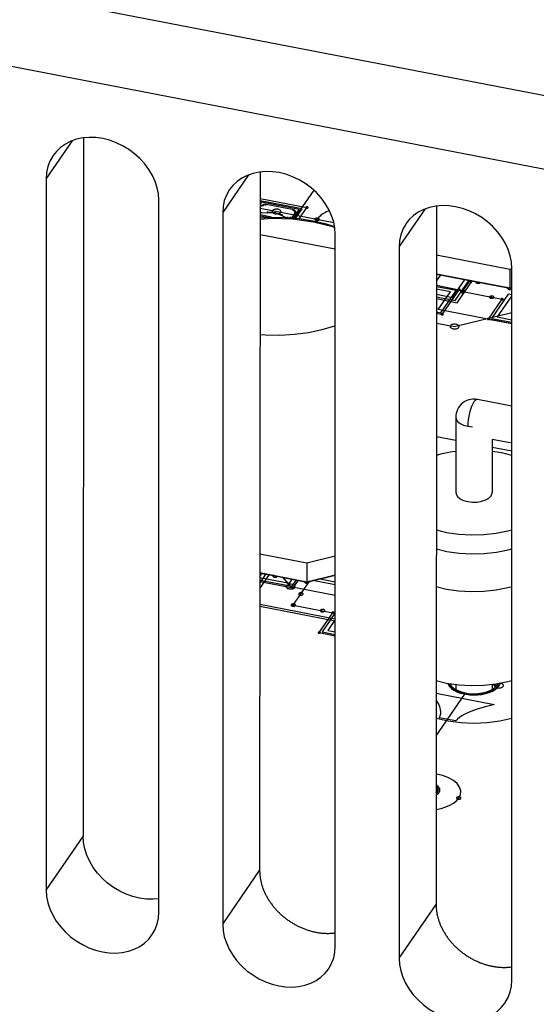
# Model space of a CAD drawing. Extents: x -837 to -216, y -123 to 601.
# Tile 76 of 136: x -318 to -306, y 416 to 438. Entities that reach past the tile are written whole.
import ezdxf

# ---------------------------------------------------------------- set-up
doc = ezdxf.new("R2010")
doc.units = 0
doc.header["$LTSCALE"] = 23.1
doc.layers.add('HEATSINK_AM_0', color=7, linetype='CONTINUOUS')

msp = doc.modelspace()

# ---------------------------------------------------------------- linework, layer by layer
at = {"layer": 'HEATSINK_AM_0', "color": 7}
for p, q in [((-393.219, 452.883), (-295.096, 433.958)), ((-295.492, 432.364), (-393.615, 451.289)), ((-316.326, 434.976), (-316.908, 434.127)), ((-316.065, 435.042), (-316.076, 419.31)), ((-312.35, 434.209), (-312.933, 433.36)), ((-312.09, 434.275), (-312.101, 418.543)), ((-316.908, 434.127), (-316.908, 418.099)), ((-310.883, 433.865), (-311.321, 433.227)), ((-314.371, 417.609), (-314.371, 433.638)), ((-312.09, 433.678), (-311.035, 433.475)), ((-312.056, 433.591), (-312.09, 433.54)), ((-311.146, 433.444), (-312.085, 433.625)), ((-311.21, 433.428), (-312.056, 433.591)), ((-312.053, 433.528), (-311.955, 433.552)), ((-311.955, 433.552), (-311.334, 433.432)), ((-312.933, 433.36), (-312.933, 417.332)), ((-311.82, 433.354), (-312.094, 433.35)), ((-312.091, 433.473), (-312.053, 433.528)), ((-312.091, 433.457), (-310.43, 433.136)), ((-311.74, 433.353), (-311.82, 433.354)), ((-311.497, 433.241), (-311.74, 433.353)), ((-311.289, 433.381), (-311.393, 433.229)), ((-311.347, 433.229), (-311.21, 433.428)), ((-311.334, 433.432), (-311.289, 433.381)), ((-311.296, 433.225), (-311.146, 433.444)), ((-311.211, 433.218), (-311.035, 433.475)), ((-308.375, 433.443), (-308.958, 432.594)), ((-308.115, 433.509), (-308.126, 417.777)), ((-312.091, 433.316), (-311.831, 433.266)), ((-312.091, 433.288), (-311.878, 433.247)), ((-311.861, 433.248), (-312.091, 433.234)), ((-311.839, 433.224), (-312.091, 433.205)), ((-311.534, 433.244), (-311.861, 433.248)), ((-311.357, 433.21), (-311.839, 433.224)), ((-311.213, 433.218), (-311.534, 433.244)), ((-310.889, 433.146), (-311.357, 433.21)), ((-310.897, 433.169), (-311.213, 433.218)), ((-310.595, 433.099), (-310.897, 433.169)), ((-310.453, 433.036), (-310.889, 433.146)), ((-310.411, 433.039), (-310.595, 433.099)), ((-310.406, 433.017), (-310.453, 433.036)), ((-312.091, 432.87), (-310.396, 432.543)), ((-310.396, 416.843), (-310.396, 432.871)), ((-308.958, 432.594), (-308.958, 416.565)), ((-306.464, 432.08), (-308.116, 432.398)), ((-306.418, 432.091), (-306.464, 432.08)), ((-306.464, 432.08), (-306.464, 431.664)), ((-306.421, 416.076), (-306.421, 432.104)), ((-308.116, 431.983), (-306.464, 431.664)), ((-308.116, 431.975), (-307.18, 431.794)), ((-308.116, 431.812), (-308.012, 431.963)), ((-307.753, 431.45), (-307.472, 431.859)), ((-307.693, 431.382), (-307.378, 431.841)), ((-307.648, 431.331), (-307.308, 431.827)), ((-307.529, 431.582), (-307.358, 431.831)), ((-307.358, 431.831), (-307.355, 431.836)), ((-307.18, 431.794), (-306.464, 431.656)), ((-308.116, 431.723), (-307.606, 431.624)), ((-307.674, 431.604), (-308.116, 431.689)), ((-307.802, 431.572), (-308.116, 431.633)), ((-308.076, 431.174), (-307.802, 431.572)), ((-308.016, 431.106), (-307.674, 431.604)), ((-307.989, 431.068), (-307.606, 431.624)), ((-307.529, 431.582), (-306.872, 431.455)), ((-306.464, 431.664), (-306.421, 431.675)), ((-306.464, 431.656), (-306.421, 431.667)), ((-308.117, 431.422), (-307.648, 431.331)), ((-308.116, 431.52), (-307.753, 431.45)), ((-308.116, 431.464), (-307.693, 431.382)), ((-306.944, 430.961), (-306.637, 431.41)), ((-306.504, 431.525), (-306.88, 430.977)), ((-306.872, 431.455), (-306.637, 431.41)), ((-306.444, 431.457), (-306.752, 431.009)), ((-306.421, 431.509), (-306.504, 431.525)), ((-306.421, 431.453), (-306.444, 431.457)), ((-306.421, 430.855), (-308.117, 431.182)), ((-308.117, 431.126), (-308.016, 431.106)), ((-307.709, 430.793), (-306.421, 431.112)), ((-308.117, 431.092), (-307.989, 431.068)), ((-306.944, 430.961), (-306.421, 430.86)), ((-306.88, 430.977), (-306.421, 430.889)), ((-306.752, 431.009), (-306.421, 430.945)), ((-308.117, 430.872), (-307.709, 430.793)), ((-306.421, 429.003), (-307.194, 429.152)), ((-307.682, 428.75), (-307.682, 427.053)), ((-307.414, 428.546), (-307.309, 428.534)), ((-308.119, 428.32), (-307.682, 428.236)), ((-306.421, 428.168), (-306.862, 428.253)), ((-306.862, 428.253), (-306.862, 427.053)), ((-306.862, 428.078), (-306.421, 427.993)), ((-311.037, 425.462), (-312.096, 425.666)), ((-310.396, 425.62), (-311.037, 425.462)), ((-311.037, 425.462), (-311.037, 425.046)), ((-312.097, 424.893), (-311.88, 425.209)), ((-312.096, 425.251), (-311.037, 425.046)), ((-312.096, 425.242), (-311.753, 425.176)), ((-312.096, 425.165), (-312.044, 425.241)), ((-312.096, 425.01), (-311.95, 425.222)), ((-312.096, 425.14), (-311.43, 425.012)), ((-311.753, 425.176), (-311.036, 425.038)), ((-311.594, 425.154), (-311.402, 424.936)), ((-311.037, 425.046), (-310.396, 425.204)), ((-311.036, 425.038), (-310.396, 425.196)), ((-310.773, 425.116), (-310.396, 425.043)), ((-312.096, 425.084), (-311.37, 424.944)), ((-312.096, 425.051), (-311.343, 424.905)), ((-311.43, 425.012), (-311.363, 425.109)), ((-311.402, 424.936), (-310.396, 424.742)), ((-311.37, 424.944), (-311.269, 425.091)), ((-311.343, 424.905), (-311.222, 425.082)), ((-311.171, 424.77), (-310.969, 425.063)), ((-310.901, 425.084), (-310.396, 424.987)), ((-311.342, 424.521), (-311.171, 424.77)), ((-310.396, 424.206), (-312.097, 424.534)), ((-312.097, 424.497), (-310.396, 424.169)), ((-311.342, 424.521), (-310.684, 424.394)), ((-310.757, 423.901), (-310.449, 424.349)), ((-310.396, 424.348), (-310.693, 423.916)), ((-310.684, 424.394), (-310.449, 424.349)), ((-310.396, 424.194), (-310.564, 423.948)), ((-310.757, 423.901), (-310.396, 423.831)), ((-310.693, 423.916), (-310.396, 423.859)), ((-310.564, 423.948), (-310.396, 423.915)), ((-308.123, 422.822), (-307.888, 422.765)), ((-307.682, 422.735), (-307.682, 422.581)), ((-306.862, 422.735), (-306.708, 422.705)), ((-306.862, 422.735), (-306.862, 422.582)), ((-308.123, 422.534), (-306.817, 422.283)), ((-308.123, 421.574), (-307.477, 422.515)), ((-308.101, 422.349), (-308.123, 422.382)), ((-308.066, 422.286), (-308.101, 422.349)), ((-308.04, 422.226), (-308.066, 422.286)), ((-306.957, 422.247), (-307.2, 422.176)), ((-306.817, 422.283), (-306.957, 422.247)), ((-308.056, 421.982), (-308.033, 422.024)), ((-308.024, 422.17), (-308.04, 422.226)), ((-308.033, 422.024), (-308.021, 422.069)), ((-308.017, 422.118), (-308.024, 422.17)), ((-308.021, 422.069), (-308.017, 422.118)), ((-307.545, 422.026), (-307.602, 421.988)), ((-307.477, 422.064), (-307.545, 422.026)), ((-307.396, 422.102), (-307.477, 422.064)), ((-307.304, 422.139), (-307.396, 422.102)), ((-307.2, 422.176), (-307.304, 422.139)), ((-307.68, 421.91), (-308.056, 421.982)), ((-307.647, 421.949), (-307.68, 421.91)), ((-307.602, 421.988), (-307.647, 421.949)), ((-316.908, 418.099), (-316.076, 419.31)), ((-312.933, 417.332), (-312.101, 418.543)), ((-308.958, 416.565), (-308.126, 417.777))]:
    msp.add_line(p, q, dxfattribs=at)
for points in [[(-314.371, 433.638), (-314.38, 433.779), (-314.408, 433.919), (-314.453, 434.06), (-314.516, 434.198), (-314.596, 434.332), (-314.69, 434.459), (-314.797, 434.576), (-314.917, 434.684), (-315.048, 434.781), (-315.187, 434.865), (-315.333, 434.934), (-315.483, 434.988), (-315.636, 435.026), (-315.788, 435.048), (-315.938, 435.052), (-316.084, 435.04), (-316.224, 435.011), (-316.355, 434.966), (-316.475, 434.904), (-316.584, 434.828), (-316.68, 434.738), (-316.752, 434.647)], [(-316.752, 434.647), (-316.76, 434.634), (-316.824, 434.519), (-316.871, 434.395), (-316.898, 434.265), (-316.908, 434.127)], [(-310.396, 432.871), (-310.405, 433.012), (-310.433, 433.152), (-310.479, 433.293), (-310.541, 433.432), (-310.621, 433.565), (-310.715, 433.692), (-310.823, 433.81), (-310.942, 433.918), (-311.073, 434.014), (-311.212, 434.098), (-311.358, 434.167), (-311.508, 434.222), (-311.661, 434.26), (-311.813, 434.281), (-311.963, 434.286), (-312.109, 434.274), (-312.249, 434.244), (-312.38, 434.199), (-312.501, 434.138), (-312.609, 434.062), (-312.705, 433.971), (-312.777, 433.88)], [(-312.777, 433.88), (-312.786, 433.867), (-312.849, 433.753), (-312.896, 433.629), (-312.923, 433.498), (-312.933, 433.36)], [(-311.964, 433.539), (-311.972, 433.541), (-311.98, 433.542), (-311.988, 433.543), (-311.997, 433.542), (-312.005, 433.541), (-312.012, 433.539), (-312.018, 433.536), (-312.023, 433.532), (-312.027, 433.528), (-312.028, 433.523)], [(-311.976, 433.541), (-311.977, 433.54), (-311.977, 433.538), (-311.977, 433.537), (-311.976, 433.536), (-311.975, 433.535), (-311.973, 433.534), (-311.971, 433.533), (-311.969, 433.532), (-311.966, 433.532), (-311.964, 433.532), (-311.961, 433.532), (-311.959, 433.533), (-311.957, 433.533), (-311.955, 433.534), (-311.954, 433.535), (-311.953, 433.536)], [(-311.953, 433.536), (-311.952, 433.538), (-311.952, 433.539), (-311.952, 433.54), (-311.953, 433.541), (-311.954, 433.543), (-311.956, 433.544), (-311.958, 433.544), (-311.96, 433.545), (-311.963, 433.545), (-311.965, 433.545), (-311.967, 433.545), (-311.97, 433.545), (-311.972, 433.544), (-311.974, 433.543), (-311.975, 433.542), (-311.976, 433.541)], [(-312.069, 433.361), (-312.069, 433.362), (-312.068, 433.364), (-312.069, 433.365), (-312.07, 433.366), (-312.071, 433.367), (-312.072, 433.368), (-312.074, 433.369), (-312.077, 433.37), (-312.079, 433.37), (-312.081, 433.37), (-312.084, 433.37), (-312.086, 433.369), (-312.088, 433.369), (-312.09, 433.368), (-312.092, 433.367), (-312.093, 433.366)], [(-312.091, 433.359), (-312.089, 433.358), (-312.087, 433.357), (-312.084, 433.357), (-312.081, 433.357), (-312.079, 433.357), (-312.076, 433.357), (-312.074, 433.358), (-312.072, 433.359), (-312.07, 433.36), (-312.069, 433.361)], [(-312.084, 433.361), (-312.083, 433.362), (-312.083, 433.362), (-312.082, 433.362), (-312.082, 433.363), (-312.081, 433.363), (-312.081, 433.363)], [(-312.04, 433.525), (-312.04, 433.524), (-312.041, 433.523), (-312.04, 433.522), (-312.039, 433.52), (-312.038, 433.519), (-312.037, 433.518), (-312.035, 433.518), (-312.032, 433.517), (-312.03, 433.517), (-312.028, 433.517), (-312.025, 433.517), (-312.023, 433.517), (-312.021, 433.518), (-312.019, 433.519), (-312.017, 433.52), (-312.016, 433.521)], [(-312.016, 433.521), (-312.016, 433.522), (-312.016, 433.524), (-312.016, 433.525), (-312.017, 433.526), (-312.018, 433.527), (-312.02, 433.528), (-312.022, 433.529), (-312.024, 433.529), (-312.026, 433.53), (-312.029, 433.53), (-312.031, 433.53), (-312.033, 433.529), (-312.036, 433.529), (-312.037, 433.528), (-312.039, 433.527), (-312.04, 433.525)], [(-311.934, 433.365), (-311.935, 433.364), (-311.935, 433.363), (-311.934, 433.362), (-311.934, 433.361), (-311.933, 433.36), (-311.931, 433.359), (-311.93, 433.359), (-311.928, 433.358), (-311.926, 433.358), (-311.924, 433.358), (-311.922, 433.358), (-311.92, 433.358), (-311.919, 433.359), (-311.917, 433.359), (-311.916, 433.36), (-311.915, 433.361)], [(-311.915, 433.361), (-311.915, 433.362), (-311.915, 433.363), (-311.915, 433.364), (-311.916, 433.365), (-311.917, 433.366), (-311.918, 433.367), (-311.919, 433.368), (-311.921, 433.368), (-311.923, 433.368), (-311.925, 433.368), (-311.927, 433.368), (-311.929, 433.368), (-311.931, 433.367), (-311.932, 433.367), (-311.933, 433.366), (-311.934, 433.365)], [(-311.64, 433.319), (-311.682, 433.332), (-311.728, 433.344), (-311.775, 433.353), (-311.825, 433.359), (-311.873, 433.362), (-311.925, 433.363)], [(-311.812, 433.403), (-311.817, 433.393), (-311.818, 433.383), (-311.815, 433.373), (-311.809, 433.363), (-311.799, 433.354), (-311.786, 433.346), (-311.77, 433.34), (-311.752, 433.335), (-311.733, 433.333), (-311.714, 433.332), (-311.695, 433.333), (-311.676, 433.337), (-311.659, 433.342), (-311.645, 433.349), (-311.633, 433.357), (-311.624, 433.367)], [(-311.624, 433.367), (-311.619, 433.377), (-311.618, 433.387), (-311.621, 433.397), (-311.628, 433.407), (-311.637, 433.416), (-311.65, 433.424), (-311.666, 433.43), (-311.684, 433.435), (-311.703, 433.437), (-311.722, 433.438), (-311.742, 433.436), (-311.76, 433.433), (-311.777, 433.428), (-311.792, 433.421), (-311.804, 433.413), (-311.812, 433.403)], [(-311.593, 433.301), (-311.6, 433.304), (-311.608, 433.307), (-311.615, 433.31), (-311.624, 433.313), (-311.631, 433.316), (-311.64, 433.319)], [(-311.355, 433.421), (-311.355, 433.42), (-311.356, 433.419), (-311.355, 433.417), (-311.354, 433.416), (-311.353, 433.415), (-311.352, 433.414), (-311.35, 433.413), (-311.347, 433.413), (-311.345, 433.412), (-311.343, 433.412), (-311.34, 433.412), (-311.338, 433.413), (-311.336, 433.414), (-311.334, 433.414), (-311.332, 433.415), (-311.331, 433.417)], [(-311.331, 433.417), (-311.331, 433.418), (-311.331, 433.419), (-311.331, 433.42), (-311.332, 433.422), (-311.333, 433.423), (-311.335, 433.424), (-311.337, 433.425), (-311.339, 433.425), (-311.341, 433.425), (-311.344, 433.425), (-311.346, 433.425), (-311.348, 433.425), (-311.35, 433.424), (-311.352, 433.423), (-311.354, 433.422), (-311.355, 433.421)], [(-311.313, 433.385), (-311.309, 433.389), (-311.306, 433.394), (-311.305, 433.398), (-311.307, 433.402), (-311.309, 433.407), (-311.314, 433.411), (-311.32, 433.414), (-311.327, 433.416), (-311.335, 433.418), (-311.343, 433.419)], [(-311.325, 433.388), (-311.325, 433.386), (-311.326, 433.385), (-311.325, 433.384), (-311.324, 433.383), (-311.323, 433.381), (-311.321, 433.38), (-311.32, 433.38), (-311.317, 433.379), (-311.315, 433.379), (-311.312, 433.379), (-311.31, 433.379), (-311.308, 433.379), (-311.306, 433.38), (-311.304, 433.381), (-311.302, 433.382), (-311.301, 433.383)], [(-311.301, 433.383), (-311.301, 433.384), (-311.301, 433.386), (-311.301, 433.387), (-311.302, 433.388), (-311.303, 433.389), (-311.305, 433.39), (-311.307, 433.391), (-311.309, 433.392), (-311.311, 433.392), (-311.314, 433.392), (-311.316, 433.392), (-311.318, 433.391), (-311.32, 433.391), (-311.322, 433.39), (-311.324, 433.389), (-311.325, 433.388)], [(-311.058, 433.479), (-311.059, 433.477), (-311.06, 433.474), (-311.059, 433.472), (-311.057, 433.469), (-311.055, 433.467), (-311.052, 433.465), (-311.048, 433.463), (-311.043, 433.462), (-311.039, 433.462), (-311.034, 433.462), (-311.029, 433.462), (-311.024, 433.463), (-311.02, 433.464), (-311.016, 433.466), (-311.013, 433.468), (-311.011, 433.47)], [(-311.011, 433.47), (-311.01, 433.473), (-311.01, 433.475), (-311.01, 433.478), (-311.012, 433.48), (-311.015, 433.483), (-311.018, 433.485), (-311.022, 433.486), (-311.026, 433.487), (-311.031, 433.488), (-311.036, 433.488), (-311.041, 433.488), (-311.045, 433.487), (-311.05, 433.485), (-311.053, 433.484), (-311.056, 433.482), (-311.058, 433.479)], [(-310.529, 433.404), (-310.559, 433.392), (-310.591, 433.378), (-310.619, 433.364), (-310.647, 433.349), (-310.674, 433.332), (-310.699, 433.316)], [(-306.421, 432.104), (-306.43, 432.245), (-306.458, 432.386), (-306.504, 432.527), (-306.566, 432.665), (-306.646, 432.799), (-306.74, 432.925), (-306.848, 433.043), (-306.967, 433.151), (-307.098, 433.248), (-307.237, 433.331), (-307.383, 433.401), (-307.533, 433.455), (-307.686, 433.493), (-307.838, 433.515), (-307.988, 433.519), (-308.134, 433.507), (-308.274, 433.478), (-308.405, 433.432), (-308.526, 433.371), (-308.634, 433.295), (-308.73, 433.204), (-308.802, 433.113)], [(-311.584, 433.299), (-311.583, 433.3), (-311.583, 433.301), (-311.584, 433.302), (-311.584, 433.303), (-311.585, 433.304), (-311.587, 433.305), (-311.588, 433.305), (-311.59, 433.306), (-311.592, 433.306), (-311.594, 433.306), (-311.596, 433.306), (-311.598, 433.306), (-311.599, 433.305), (-311.601, 433.304), (-311.602, 433.304), (-311.603, 433.303)], [(-311.603, 433.303), (-311.603, 433.302), (-311.603, 433.301), (-311.603, 433.3), (-311.602, 433.299), (-311.601, 433.298), (-311.6, 433.297), (-311.598, 433.296), (-311.597, 433.296), (-311.595, 433.296), (-311.593, 433.296), (-311.591, 433.296), (-311.589, 433.296), (-311.587, 433.297), (-311.586, 433.297), (-311.585, 433.298), (-311.584, 433.299)], [(-311.457, 433.249), (-311.458, 433.25), (-311.461, 433.251), (-311.463, 433.251), (-311.466, 433.252), (-311.468, 433.251), (-311.471, 433.251), (-311.473, 433.25), (-311.475, 433.25), (-311.477, 433.248), (-311.478, 433.247)], [(-311.399, 433.242), (-311.398, 433.243), (-311.398, 433.245), (-311.399, 433.246), (-311.399, 433.247), (-311.401, 433.248), (-311.402, 433.249), (-311.404, 433.25), (-311.407, 433.251), (-311.409, 433.251), (-311.411, 433.251), (-311.414, 433.251), (-311.416, 433.25), (-311.418, 433.25), (-311.42, 433.249), (-311.421, 433.248), (-311.423, 433.247)], [(-310.855, 433.218), (-310.857, 433.213), (-310.857, 433.207), (-310.856, 433.202), (-310.851, 433.197), (-310.845, 433.192), (-310.837, 433.188), (-310.828, 433.185), (-310.818, 433.183), (-310.808, 433.183), (-310.797, 433.183)], [(-310.761, 433.2), (-310.758, 433.205), (-310.758, 433.21), (-310.759, 433.216), (-310.762, 433.221), (-310.767, 433.225), (-310.774, 433.229), (-310.782, 433.232), (-310.791, 433.234), (-310.8, 433.236), (-310.81, 433.236), (-310.819, 433.235), (-310.829, 433.233), (-310.837, 433.231), (-310.844, 433.227), (-310.85, 433.223), (-310.855, 433.218)], [(-310.808, 433.209), (-310.813, 433.201), (-310.819, 433.192), (-310.824, 433.183), (-310.829, 433.174), (-310.833, 433.165), (-310.837, 433.155)], [(-310.699, 433.316), (-310.72, 433.3), (-310.74, 433.283), (-310.759, 433.266), (-310.777, 433.248), (-310.793, 433.23), (-310.808, 433.209)], [(-310.797, 433.183), (-310.789, 433.185), (-310.781, 433.187), (-310.775, 433.189), (-310.769, 433.193), (-310.764, 433.196), (-310.761, 433.2)], [(-308.802, 433.113), (-308.811, 433.101), (-308.874, 432.986), (-308.921, 432.862), (-308.948, 432.731), (-308.958, 432.594)], [(-307.405, 431.84), (-307.408, 431.835), (-307.408, 431.83), (-307.407, 431.825), (-307.404, 431.82), (-307.399, 431.815), (-307.392, 431.811), (-307.384, 431.808), (-307.375, 431.806), (-307.366, 431.805), (-307.356, 431.804), (-307.347, 431.805), (-307.337, 431.807), (-307.329, 431.809), (-307.322, 431.813), (-307.316, 431.817), (-307.311, 431.822)], [(-307.401, 431.845), (-307.401, 431.844), (-307.402, 431.843), (-307.403, 431.842), (-307.404, 431.842), (-307.405, 431.841), (-307.405, 431.84)], [(-307.311, 431.822), (-307.311, 431.823), (-307.31, 431.823), (-307.31, 431.824), (-307.309, 431.825), (-307.309, 431.826), (-307.309, 431.827)], [(-307.227, 431.803), (-307.23, 431.798), (-307.23, 431.793), (-307.229, 431.788), (-307.226, 431.783), (-307.221, 431.779), (-307.214, 431.775), (-307.206, 431.772), (-307.197, 431.769), (-307.188, 431.768), (-307.178, 431.768), (-307.168, 431.768), (-307.159, 431.77), (-307.151, 431.773), (-307.143, 431.776), (-307.138, 431.78), (-307.133, 431.785)], [(-307.22, 431.81), (-307.221, 431.809), (-307.223, 431.808), (-307.224, 431.807), (-307.225, 431.806), (-307.226, 431.805), (-307.227, 431.803)], [(-307.133, 431.785), (-307.132, 431.786), (-307.132, 431.788), (-307.131, 431.789), (-307.131, 431.79), (-307.131, 431.791), (-307.13, 431.793)], [(-307.63, 431.629), (-307.631, 431.626), (-307.631, 431.624), (-307.631, 431.621), (-307.629, 431.619), (-307.627, 431.616), (-307.623, 431.614), (-307.619, 431.613), (-307.615, 431.612), (-307.61, 431.611), (-307.605, 431.611), (-307.601, 431.611), (-307.596, 431.612), (-307.592, 431.613), (-307.588, 431.615), (-307.585, 431.617), (-307.583, 431.62)], [(-307.583, 431.62), (-307.582, 431.622), (-307.581, 431.625), (-307.582, 431.627), (-307.584, 431.63), (-307.586, 431.632), (-307.59, 431.634), (-307.593, 431.635), (-307.598, 431.637), (-307.603, 431.637), (-307.608, 431.637), (-307.612, 431.637), (-307.617, 431.636), (-307.621, 431.635), (-307.625, 431.633), (-307.628, 431.631), (-307.63, 431.629)], [(-307.576, 431.591), (-307.579, 431.586), (-307.579, 431.581), (-307.578, 431.576), (-307.575, 431.571), (-307.57, 431.566), (-307.563, 431.562), (-307.555, 431.559), (-307.546, 431.557), (-307.537, 431.556), (-307.527, 431.555), (-307.518, 431.556), (-307.508, 431.558), (-307.5, 431.56), (-307.493, 431.564), (-307.487, 431.568), (-307.482, 431.573)], [(-307.482, 431.573), (-307.48, 431.578), (-307.479, 431.583), (-307.481, 431.588), (-307.484, 431.593), (-307.489, 431.597), (-307.496, 431.601), (-307.503, 431.604), (-307.512, 431.607), (-307.522, 431.608), (-307.531, 431.608), (-307.541, 431.608), (-307.55, 431.606), (-307.559, 431.603), (-307.566, 431.6), (-307.572, 431.596), (-307.576, 431.591)], [(-307.553, 431.586), (-307.554, 431.584), (-307.554, 431.581), (-307.554, 431.579), (-307.552, 431.576), (-307.55, 431.574), (-307.546, 431.572), (-307.542, 431.57), (-307.538, 431.569), (-307.533, 431.569), (-307.528, 431.569), (-307.523, 431.569), (-307.519, 431.57), (-307.515, 431.571), (-307.511, 431.573), (-307.508, 431.575), (-307.506, 431.577)], [(-307.506, 431.577), (-307.505, 431.58), (-307.504, 431.582), (-307.505, 431.585), (-307.507, 431.587), (-307.509, 431.59), (-307.512, 431.592), (-307.516, 431.593), (-307.521, 431.594), (-307.526, 431.595), (-307.53, 431.595), (-307.535, 431.595), (-307.54, 431.594), (-307.544, 431.592), (-307.548, 431.591), (-307.551, 431.589), (-307.553, 431.586)], [(-306.511, 431.665), (-306.514, 431.66), (-306.514, 431.655), (-306.513, 431.65), (-306.51, 431.645), (-306.505, 431.64), (-306.498, 431.637), (-306.49, 431.633), (-306.481, 431.631), (-306.472, 431.63), (-306.462, 431.63), (-306.452, 431.63), (-306.443, 431.632), (-306.435, 431.635), (-306.427, 431.638), (-306.422, 431.642), (-306.417, 431.647)], [(-306.504, 431.672), (-306.505, 431.671), (-306.507, 431.67), (-306.508, 431.669), (-306.509, 431.668), (-306.51, 431.666), (-306.511, 431.665)], [(-306.421, 431.669), (-306.422, 431.67), (-306.423, 431.671), (-306.424, 431.671), (-306.425, 431.672), (-306.426, 431.673), (-306.427, 431.674)], [(-306.919, 431.464), (-306.921, 431.459), (-306.922, 431.454), (-306.92, 431.449), (-306.917, 431.444), (-306.912, 431.439), (-306.905, 431.435), (-306.898, 431.432), (-306.889, 431.43), (-306.879, 431.429), (-306.869, 431.428), (-306.86, 431.429), (-306.85, 431.431), (-306.842, 431.434), (-306.835, 431.437), (-306.829, 431.441), (-306.825, 431.446)], [(-306.825, 431.446), (-306.822, 431.451), (-306.822, 431.456), (-306.823, 431.461), (-306.826, 431.466), (-306.831, 431.471), (-306.838, 431.474), (-306.846, 431.478), (-306.854, 431.48), (-306.864, 431.481), (-306.874, 431.481), (-306.883, 431.481), (-306.893, 431.479), (-306.901, 431.476), (-306.908, 431.473), (-306.914, 431.469), (-306.919, 431.464)], [(-306.66, 431.414), (-306.661, 431.412), (-306.662, 431.409), (-306.661, 431.406), (-306.659, 431.404), (-306.657, 431.402), (-306.654, 431.4), (-306.65, 431.398), (-306.645, 431.397), (-306.64, 431.397), (-306.636, 431.396), (-306.631, 431.397), (-306.626, 431.398), (-306.622, 431.399), (-306.618, 431.401), (-306.615, 431.403), (-306.613, 431.405)], [(-306.613, 431.405), (-306.612, 431.408), (-306.612, 431.41), (-306.612, 431.413), (-306.614, 431.415), (-306.616, 431.417), (-306.62, 431.419), (-306.624, 431.421), (-306.628, 431.422), (-306.633, 431.423), (-306.638, 431.423), (-306.643, 431.422), (-306.647, 431.422), (-306.651, 431.42), (-306.655, 431.419), (-306.658, 431.417), (-306.66, 431.414)], [(-308.012, 431.072), (-308.013, 431.07), (-308.014, 431.067), (-308.013, 431.065), (-308.011, 431.062), (-308.009, 431.06), (-308.006, 431.058), (-308.002, 431.056), (-307.997, 431.055), (-307.993, 431.055), (-307.988, 431.054), (-307.983, 431.055), (-307.978, 431.056), (-307.974, 431.057), (-307.97, 431.059), (-307.967, 431.061), (-307.965, 431.063)], [(-307.965, 431.063), (-307.964, 431.066), (-307.964, 431.068), (-307.964, 431.071), (-307.966, 431.073), (-307.969, 431.075), (-307.972, 431.077), (-307.976, 431.079), (-307.98, 431.08), (-307.985, 431.081), (-307.99, 431.081), (-307.995, 431.081), (-307.999, 431.08), (-308.003, 431.078), (-308.007, 431.077), (-308.01, 431.075), (-308.012, 431.072)], [(-306.968, 430.966), (-306.969, 430.963), (-306.969, 430.961), (-306.969, 430.958), (-306.967, 430.956), (-306.965, 430.954), (-306.961, 430.952), (-306.957, 430.95), (-306.953, 430.949), (-306.948, 430.948), (-306.943, 430.948), (-306.939, 430.949), (-306.934, 430.949), (-306.93, 430.951), (-306.926, 430.952), (-306.923, 430.955), (-306.921, 430.957)], [(-306.921, 430.957), (-306.92, 430.959), (-306.919, 430.962), (-306.92, 430.965), (-306.922, 430.967), (-306.924, 430.969), (-306.928, 430.971), (-306.931, 430.973), (-306.936, 430.974), (-306.941, 430.975), (-306.946, 430.975), (-306.95, 430.974), (-306.955, 430.973), (-306.959, 430.972), (-306.963, 430.97), (-306.966, 430.968), (-306.968, 430.966)], [(-312.093, 430.615), (-311.97, 430.605), (-311.643, 430.601), (-311.318, 430.62), (-311, 430.661), (-310.695, 430.724), (-310.409, 430.807), (-310.396, 430.812)], [(-307.803, 430.811), (-307.808, 430.801), (-307.809, 430.791), (-307.806, 430.781), (-307.8, 430.771), (-307.79, 430.762), (-307.777, 430.754), (-307.761, 430.748), (-307.743, 430.743), (-307.725, 430.741), (-307.705, 430.74), (-307.686, 430.742), (-307.667, 430.745), (-307.65, 430.75), (-307.636, 430.757), (-307.624, 430.766), (-307.615, 430.775)], [(-307.615, 430.775), (-307.61, 430.785), (-307.609, 430.795), (-307.612, 430.806), (-307.619, 430.816), (-307.629, 430.824), (-307.642, 430.832), (-307.657, 430.838), (-307.675, 430.843), (-307.694, 430.846), (-307.713, 430.846), (-307.733, 430.845), (-307.751, 430.841), (-307.768, 430.836), (-307.783, 430.829), (-307.795, 430.821), (-307.803, 430.811)], [(-307.194, 429.152), (-307.218, 429.149), (-307.245, 429.13), (-307.272, 429.097), (-307.3, 429.05), (-307.326, 428.992), (-307.35, 428.925), (-307.371, 428.85), (-307.389, 428.773), (-307.402, 428.694), (-307.409, 428.619), (-307.412, 428.545)], [(-307.681, 428.75), (-307.676, 428.712), (-307.643, 428.658), (-307.587, 428.61), (-307.508, 428.572), (-307.414, 428.546)], [(-307.682, 427.98), (-307.763, 427.971), (-308.029, 427.919), (-308.119, 427.892)], [(-306.421, 427.892), (-306.647, 427.948), (-306.862, 427.98)], [(-307.681, 427.053), (-307.676, 427.016), (-307.643, 426.962), (-307.587, 426.914), (-307.508, 426.876), (-307.414, 426.85), (-307.309, 426.838), (-307.201, 426.839), (-307.1, 426.857), (-307.009, 426.887), (-306.939, 426.927), (-306.887, 426.979)], [(-306.887, 426.979), (-306.864, 427.037), (-306.863, 427.053)], [(-308.12, 426.214), (-307.888, 426.157), (-307.616, 426.117), (-307.335, 426.1), (-307.053, 426.107), (-306.776, 426.137), (-306.512, 426.189), (-306.421, 426.216)], [(-308.12, 425.784), (-307.881, 425.727), (-307.606, 425.688), (-307.324, 425.672), (-307.042, 425.679), (-306.766, 425.709), (-306.501, 425.763), (-306.421, 425.787)], [(-311.8, 425.185), (-311.802, 425.18), (-311.802, 425.175), (-311.801, 425.17), (-311.798, 425.165), (-311.793, 425.16), (-311.786, 425.156), (-311.779, 425.153), (-311.77, 425.151), (-311.76, 425.15), (-311.75, 425.149), (-311.741, 425.15), (-311.731, 425.152), (-311.723, 425.155), (-311.716, 425.158), (-311.71, 425.162), (-311.706, 425.167)], [(-311.792, 425.192), (-311.794, 425.191), (-311.795, 425.19), (-311.796, 425.189), (-311.798, 425.187), (-311.799, 425.186), (-311.8, 425.185)], [(-311.706, 425.167), (-311.705, 425.168), (-311.704, 425.169), (-311.704, 425.171), (-311.703, 425.172), (-311.703, 425.173), (-311.703, 425.175)], [(-311.496, 424.954), (-311.501, 424.944), (-311.502, 424.934), (-311.5, 424.923), (-311.493, 424.913), (-311.483, 424.904), (-311.47, 424.897), (-311.454, 424.891), (-311.437, 424.886), (-311.418, 424.883), (-311.398, 424.883), (-311.379, 424.884), (-311.36, 424.888), (-311.343, 424.893), (-311.329, 424.9), (-311.317, 424.908), (-311.308, 424.918)], [(-311.308, 424.918), (-311.304, 424.928), (-311.302, 424.938), (-311.305, 424.948), (-311.312, 424.958), (-311.322, 424.967), (-311.335, 424.975), (-311.35, 424.981), (-311.368, 424.986), (-311.387, 424.988), (-311.407, 424.989), (-311.426, 424.987), (-311.445, 424.984), (-311.461, 424.979), (-311.476, 424.972), (-311.488, 424.963), (-311.496, 424.954)], [(-311.367, 424.91), (-311.368, 424.907), (-311.368, 424.905), (-311.368, 424.902), (-311.366, 424.9), (-311.363, 424.898), (-311.36, 424.896), (-311.356, 424.894), (-311.352, 424.893), (-311.347, 424.892), (-311.342, 424.892), (-311.337, 424.892), (-311.333, 424.893), (-311.329, 424.895), (-311.325, 424.896), (-311.322, 424.898), (-311.32, 424.901)], [(-311.32, 424.901), (-311.319, 424.903), (-311.318, 424.906), (-311.319, 424.908), (-311.321, 424.911), (-311.323, 424.913), (-311.326, 424.915), (-311.33, 424.917), (-311.335, 424.918), (-311.339, 424.918), (-311.344, 424.919), (-311.349, 424.918), (-311.354, 424.917), (-311.358, 424.916), (-311.362, 424.914), (-311.365, 424.912), (-311.367, 424.91)], [(-311.083, 425.047), (-311.086, 425.042), (-311.086, 425.037), (-311.085, 425.032), (-311.082, 425.027), (-311.077, 425.022), (-311.07, 425.018), (-311.063, 425.015), (-311.054, 425.013), (-311.044, 425.012), (-311.034, 425.011), (-311.025, 425.012), (-311.015, 425.014), (-311.007, 425.016), (-311, 425.02), (-310.994, 425.024), (-310.99, 425.029)], [(-311.076, 425.054), (-311.078, 425.053), (-311.079, 425.052), (-311.08, 425.05), (-311.081, 425.049), (-311.083, 425.048), (-311.083, 425.047)], [(-310.99, 425.029), (-310.987, 425.033), (-310.986, 425.038), (-310.987, 425.043), (-310.99, 425.047), (-310.994, 425.052), (-310.999, 425.055)], [(-308.121, 424.937), (-307.891, 424.881), (-307.618, 424.841), (-307.337, 424.824), (-307.053, 424.83), (-306.774, 424.86), (-306.508, 424.913), (-306.421, 424.939)], [(-311.217, 424.779), (-311.22, 424.774), (-311.22, 424.769), (-311.219, 424.764), (-311.216, 424.759), (-311.211, 424.754), (-311.204, 424.75), (-311.197, 424.747), (-311.188, 424.745), (-311.178, 424.744), (-311.168, 424.743), (-311.159, 424.744), (-311.149, 424.746), (-311.141, 424.748), (-311.134, 424.752), (-311.128, 424.756), (-311.124, 424.761)], [(-311.124, 424.761), (-311.121, 424.766), (-311.121, 424.771), (-311.122, 424.776), (-311.125, 424.781), (-311.13, 424.785), (-311.137, 424.789), (-311.144, 424.792), (-311.153, 424.795), (-311.163, 424.796), (-311.173, 424.796), (-311.182, 424.796), (-311.192, 424.794), (-311.2, 424.791), (-311.207, 424.788), (-311.213, 424.784), (-311.217, 424.779)], [(-311.388, 424.53), (-311.391, 424.525), (-311.391, 424.52), (-311.39, 424.515), (-311.387, 424.51), (-311.382, 424.505), (-311.375, 424.501), (-311.368, 424.498), (-311.359, 424.496), (-311.349, 424.495), (-311.339, 424.494), (-311.33, 424.495), (-311.32, 424.497), (-311.312, 424.499), (-311.305, 424.503), (-311.299, 424.507), (-311.295, 424.512)], [(-311.295, 424.512), (-311.292, 424.517), (-311.292, 424.522), (-311.293, 424.527), (-311.296, 424.532), (-311.301, 424.536), (-311.308, 424.54), (-311.315, 424.543), (-311.324, 424.546), (-311.334, 424.547), (-311.344, 424.547), (-311.353, 424.547), (-311.363, 424.545), (-311.371, 424.542), (-311.378, 424.539), (-311.384, 424.535), (-311.388, 424.53)], [(-311.365, 424.525), (-311.366, 424.523), (-311.366, 424.52), (-311.366, 424.518), (-311.364, 424.515), (-311.362, 424.513), (-311.358, 424.511), (-311.355, 424.51), (-311.35, 424.508), (-311.345, 424.508), (-311.34, 424.508), (-311.336, 424.508), (-311.331, 424.509), (-311.327, 424.51), (-311.323, 424.512), (-311.32, 424.514), (-311.318, 424.516)], [(-311.318, 424.516), (-311.317, 424.519), (-311.317, 424.521), (-311.317, 424.524), (-311.319, 424.526), (-311.321, 424.529), (-311.325, 424.531), (-311.328, 424.532), (-311.333, 424.533), (-311.338, 424.534), (-311.343, 424.534), (-311.347, 424.534), (-311.352, 424.533), (-311.356, 424.532), (-311.36, 424.53), (-311.363, 424.528), (-311.365, 424.525)], [(-310.731, 424.403), (-310.733, 424.398), (-310.734, 424.393), (-310.732, 424.388), (-310.729, 424.383), (-310.724, 424.378), (-310.718, 424.374), (-310.71, 424.371), (-310.701, 424.369), (-310.691, 424.368), (-310.682, 424.368), (-310.672, 424.368), (-310.663, 424.37), (-310.654, 424.373), (-310.647, 424.376), (-310.641, 424.38), (-310.637, 424.385)], [(-310.637, 424.385), (-310.634, 424.39), (-310.634, 424.395), (-310.635, 424.4), (-310.638, 424.405), (-310.643, 424.41), (-310.65, 424.413), (-310.658, 424.417), (-310.667, 424.419), (-310.676, 424.42), (-310.686, 424.42), (-310.695, 424.42), (-310.705, 424.418), (-310.713, 424.415), (-310.721, 424.412), (-310.726, 424.408), (-310.731, 424.403)], [(-310.472, 424.353), (-310.474, 424.351), (-310.474, 424.348), (-310.473, 424.346), (-310.471, 424.343), (-310.469, 424.341), (-310.466, 424.339), (-310.462, 424.337), (-310.457, 424.336), (-310.453, 424.336), (-310.448, 424.335), (-310.443, 424.336), (-310.438, 424.337), (-310.434, 424.338), (-310.43, 424.34), (-310.427, 424.342), (-310.425, 424.344)], [(-310.425, 424.344), (-310.424, 424.347), (-310.424, 424.349), (-310.425, 424.352), (-310.426, 424.354), (-310.429, 424.356), (-310.432, 424.358), (-310.436, 424.36), (-310.44, 424.361), (-310.445, 424.362), (-310.45, 424.362), (-310.455, 424.362), (-310.459, 424.361), (-310.464, 424.359), (-310.467, 424.358), (-310.47, 424.356), (-310.472, 424.353)], [(-310.78, 423.905), (-310.781, 423.903), (-310.782, 423.9), (-310.781, 423.897), (-310.779, 423.895), (-310.777, 423.893), (-310.774, 423.891), (-310.77, 423.889), (-310.765, 423.888), (-310.76, 423.887), (-310.756, 423.887), (-310.751, 423.888), (-310.746, 423.889), (-310.742, 423.89), (-310.738, 423.892), (-310.735, 423.894), (-310.733, 423.896)], [(-310.733, 423.896), (-310.732, 423.898), (-310.732, 423.901), (-310.732, 423.904), (-310.734, 423.906), (-310.736, 423.908), (-310.74, 423.91), (-310.744, 423.912), (-310.748, 423.913), (-310.753, 423.914), (-310.758, 423.914), (-310.762, 423.913), (-310.767, 423.913), (-310.771, 423.911), (-310.775, 423.909), (-310.778, 423.907), (-310.78, 423.905)], [(-307.888, 422.765), (-307.617, 422.725), (-307.337, 422.708), (-307.054, 422.715), (-306.777, 422.744)], [(-307.861, 422.761), (-307.851, 422.731), (-307.822, 422.685), (-307.78, 422.644), (-307.729, 422.607)], [(-307.851, 422.76), (-307.841, 422.735), (-307.827, 422.711), (-307.81, 422.688), (-307.789, 422.665), (-307.765, 422.644), (-307.738, 422.623)], [(-307.81, 422.754), (-307.799, 422.729), (-307.783, 422.705), (-307.762, 422.681), (-307.738, 422.659), (-307.71, 422.637), (-307.678, 422.617)], [(-306.931, 422.552), (-306.859, 422.583), (-306.797, 422.619), (-306.747, 422.659), (-306.708, 422.704)], [(-306.862, 422.619), (-306.84, 422.633), (-306.819, 422.648), (-306.801, 422.663), (-306.784, 422.679), (-306.769, 422.696), (-306.755, 422.714)], [(-306.862, 422.59), (-306.832, 422.607), (-306.805, 422.625), (-306.779, 422.644), (-306.757, 422.664), (-306.737, 422.685), (-306.72, 422.707)], [(-306.802, 422.724), (-306.807, 422.713), (-306.807, 422.702), (-306.804, 422.69), (-306.795, 422.68), (-306.783, 422.671), (-306.768, 422.663), (-306.75, 422.657)], [(-306.777, 422.744), (-306.513, 422.797), (-306.421, 422.824)], [(-306.755, 422.714), (-306.751, 422.719), (-306.747, 422.726), (-306.744, 422.732), (-306.74, 422.739), (-306.737, 422.746), (-306.734, 422.753)], [(-306.75, 422.657), (-306.73, 422.654), (-306.71, 422.652), (-306.689, 422.653), (-306.669, 422.656), (-306.651, 422.662), (-306.635, 422.669), (-306.623, 422.677), (-306.614, 422.687)], [(-306.72, 422.707), (-306.715, 422.715), (-306.709, 422.724), (-306.705, 422.733), (-306.7, 422.742), (-306.697, 422.751), (-306.693, 422.761)], [(-306.708, 422.704), (-306.685, 422.748), (-306.681, 422.763)], [(-306.614, 422.687), (-306.609, 422.698), (-306.608, 422.709), (-306.611, 422.72), (-306.619, 422.73), (-306.631, 422.739), (-306.645, 422.747), (-306.663, 422.753), (-306.683, 422.757)], [(-307.738, 422.623), (-307.73, 422.618), (-307.721, 422.612), (-307.711, 422.607), (-307.702, 422.601), (-307.693, 422.596), (-307.682, 422.59)], [(-307.729, 422.607), (-307.67, 422.574), (-307.603, 422.547), (-307.531, 422.526), (-307.453, 422.511), (-307.366, 422.5), (-307.275, 422.496), (-307.186, 422.499), (-307.098, 422.509), (-307.012, 422.527), (-306.931, 422.552)], [(-307.682, 422.59), (-307.587, 422.551), (-307.479, 422.522), (-307.363, 422.506), (-307.24, 422.502), (-307.121, 422.513), (-307.008, 422.535), (-306.904, 422.571)], [(-307.678, 422.617), (-307.598, 422.579), (-307.504, 422.549), (-307.401, 422.53), (-307.293, 422.522), (-307.184, 422.526), (-307.079, 422.54), (-306.981, 422.566), (-306.893, 422.602)], [(-306.904, 422.571), (-306.898, 422.573), (-306.89, 422.577), (-306.884, 422.58), (-306.876, 422.583), (-306.87, 422.586), (-306.862, 422.59)], [(-306.893, 422.602), (-306.889, 422.604), (-306.883, 422.607), (-306.878, 422.61), (-306.872, 422.613), (-306.867, 422.616), (-306.862, 422.619)], [(-308.123, 421.973), (-307.853, 421.91), (-307.567, 421.872), (-307.273, 421.859), (-306.979, 421.872), (-306.693, 421.91), (-306.421, 421.973)], [(-307.617, 420.174), (-307.578, 420.255), (-307.571, 420.338), (-307.595, 420.421), (-307.651, 420.499), (-307.737, 420.571), (-307.846, 420.631), (-307.977, 420.679), (-308.124, 420.711)], [(-308.055, 420.3), (-308.041, 420.328), (-308.038, 420.357), (-308.045, 420.386), (-308.062, 420.414), (-308.088, 420.439), (-308.124, 420.462)], [(-308.09, 420.307), (-308.079, 420.328), (-308.075, 420.35), (-308.077, 420.371), (-308.087, 420.393), (-308.102, 420.413), (-308.124, 420.431)], [(-308.113, 420.312), (-308.105, 420.327), (-308.101, 420.343), (-308.1, 420.36), (-308.104, 420.376), (-308.112, 420.391), (-308.124, 420.406)], [(-308.124, 420.299), (-308.123, 420.3), (-308.121, 420.303), (-308.119, 420.305), (-308.117, 420.307), (-308.115, 420.309), (-308.113, 420.312)], [(-308.124, 420.273), (-308.118, 420.278), (-308.111, 420.284), (-308.105, 420.289), (-308.1, 420.295), (-308.095, 420.301), (-308.09, 420.307)], [(-308.124, 420.243), (-308.11, 420.251), (-308.096, 420.26), (-308.084, 420.27), (-308.073, 420.279), (-308.063, 420.29), (-308.055, 420.3)], [(-308.125, 419.919), (-308.013, 419.942), (-307.909, 419.974), (-307.816, 420.014), (-307.733, 420.062), (-307.667, 420.115), (-307.617, 420.174)], [(-307.664, 420.183), (-307.666, 420.178), (-307.667, 420.173), (-307.665, 420.167), (-307.662, 420.162), (-307.657, 420.158), (-307.65, 420.154), (-307.643, 420.151), (-307.634, 420.149), (-307.624, 420.147), (-307.615, 420.147), (-307.605, 420.148), (-307.596, 420.15), (-307.587, 420.152), (-307.58, 420.156), (-307.574, 420.16), (-307.57, 420.165)], [(-307.57, 420.165), (-307.567, 420.17), (-307.567, 420.175), (-307.568, 420.18), (-307.571, 420.185), (-307.576, 420.189), (-307.583, 420.193), (-307.591, 420.196), (-307.6, 420.199), (-307.609, 420.2), (-307.619, 420.2), (-307.628, 420.199), (-307.638, 420.198), (-307.646, 420.195), (-307.653, 420.192), (-307.659, 420.187), (-307.664, 420.183)], [(-314.371, 417.906), (-314.502, 417.894), (-314.652, 417.898), (-314.804, 417.919), (-314.957, 417.956), (-315.107, 418.009), (-315.253, 418.078), (-315.392, 418.161), (-315.524, 418.257), (-315.644, 418.365), (-315.753, 418.483), (-315.848, 418.611), (-315.929, 418.745), (-315.992, 418.884), (-316.039, 419.027), (-316.067, 419.172), (-316.077, 419.319)], [(-316.908, 418.099), (-316.898, 417.958), (-316.871, 417.817), (-316.825, 417.676), (-316.762, 417.538), (-316.683, 417.404), (-316.588, 417.278), (-316.481, 417.16), (-316.361, 417.052), (-316.231, 416.955), (-316.091, 416.872), (-315.945, 416.802), (-315.795, 416.748), (-315.643, 416.71), (-315.491, 416.688), (-315.34, 416.684), (-315.195, 416.696), (-315.055, 416.725), (-314.924, 416.771), (-314.803, 416.832), (-314.694, 416.908), (-314.599, 416.999), (-314.526, 417.09)], [(-314.526, 417.09), (-314.518, 417.102), (-314.454, 417.217), (-314.408, 417.341), (-314.38, 417.472), (-314.371, 417.609)], [(-312.933, 417.332), (-312.923, 417.191), (-312.896, 417.051), (-312.85, 416.91), (-312.787, 416.771), (-312.708, 416.638), (-312.614, 416.511), (-312.506, 416.393), (-312.386, 416.285), (-312.256, 416.189), (-312.116, 416.105), (-311.971, 416.036), (-311.82, 415.981), (-311.668, 415.943), (-311.516, 415.922), (-311.366, 415.917), (-311.22, 415.929), (-311.08, 415.959), (-310.949, 416.004), (-310.828, 416.065), (-310.719, 416.141), (-310.624, 416.232), (-310.552, 416.323)], [(-310.552, 416.323), (-310.543, 416.336), (-310.479, 416.45), (-310.433, 416.575), (-310.405, 416.705), (-310.396, 416.843)], [(-308.958, 416.565), (-308.948, 416.424), (-308.921, 416.284), (-308.875, 416.143), (-308.812, 416.005), (-308.733, 415.871), (-308.639, 415.744), (-308.531, 415.627), (-308.412, 415.519), (-308.281, 415.422), (-308.142, 415.338), (-307.996, 415.269), (-307.845, 415.215), (-307.693, 415.177), (-307.541, 415.155), (-307.391, 415.151), (-307.245, 415.163), (-307.105, 415.192), (-306.974, 415.237), (-306.853, 415.299), (-306.744, 415.375), (-306.649, 415.466), (-306.577, 415.556)], [(-306.577, 415.556), (-306.568, 415.569), (-306.504, 415.684), (-306.458, 415.808), (-306.43, 415.938), (-306.421, 416.076)]]:
    msp.add_lwpolyline(points, dxfattribs=at)
for points in [[(-312.101, 418.543, 0), (-312.101, 418.526, 0), (-312.1, 418.509, 0), (-312.1, 418.491, 0), (-312.099, 418.474, 0), (-312.097, 418.457, 0), (-312.096, 418.439, 0), (-312.094, 418.422, 0), (-312.092, 418.404, 0), (-312.09, 418.387, 0), (-312.087, 418.369, 0), (-312.084, 418.351, 0), (-312.081, 418.334, 0), (-312.077, 418.316, 0), (-312.073, 418.299, 0), (-312.069, 418.281, 0), (-312.065, 418.263, 0), (-312.06, 418.246, 0), (-312.055, 418.228, 0), (-312.05, 418.211, 0), (-312.044, 418.193, 0), (-312.039, 418.176, 0), (-312.033, 418.158, 0), (-312.026, 418.141, 0), (-312.02, 418.123, 0), (-312.013, 418.106, 0), (-312.006, 418.088, 0), (-311.998, 418.071, 0), (-311.991, 418.054, 0), (-311.983, 418.037, 0), (-311.975, 418.02, 0), (-311.966, 418.003, 0), (-311.958, 417.986, 0), (-311.949, 417.969, 0), (-311.939, 417.952, 0), (-311.93, 417.935, 0), (-311.92, 417.918, 0), (-311.91, 417.902, 0), (-311.9, 417.885, 0), (-311.89, 417.869, 0), (-311.879, 417.852, 0), (-311.868, 417.836, 0), (-311.857, 417.82, 0), (-311.846, 417.804, 0), (-311.834, 417.788, 0), (-311.822, 417.772, 0), (-311.81, 417.757, 0), (-311.798, 417.741, 0), (-311.786, 417.726, 0), (-311.773, 417.71, 0), (-311.76, 417.695, 0), (-311.747, 417.68, 0), (-311.734, 417.665, 0), (-311.72, 417.651, 0), (-311.706, 417.636, 0), (-311.693, 417.622, 0), (-311.678, 417.607, 0), (-311.664, 417.593, 0), (-311.65, 417.579, 0), (-311.635, 417.565, 0), (-311.62, 417.552, 0), (-311.605, 417.538, 0), (-311.59, 417.525, 0), (-311.575, 417.512, 0), (-311.559, 417.499, 0), (-311.543, 417.486, 0), (-311.527, 417.473, 0), (-311.511, 417.461, 0), (-311.495, 417.449, 0), (-311.479, 417.437, 0), (-311.462, 417.425, 0), (-311.446, 417.413, 0), (-311.429, 417.402, 0), (-311.412, 417.391, 0), (-311.395, 417.38, 0), (-311.378, 417.369, 0), (-311.361, 417.358, 0), (-311.343, 417.348, 0), (-311.326, 417.338, 0), (-311.308, 417.328, 0), (-311.291, 417.318, 0), (-311.273, 417.308, 0), (-311.255, 417.299, 0), (-311.237, 417.29, 0), (-311.219, 417.281, 0), (-311.2, 417.272, 0), (-311.182, 417.264, 0), (-311.164, 417.256, 0), (-311.145, 417.248, 0), (-311.127, 417.24, 0), (-311.108, 417.233, 0), (-311.09, 417.226, 0), (-311.071, 417.219, 0), (-311.052, 417.212, 0), (-311.033, 417.206, 0), (-311.015, 417.199, 0), (-310.996, 417.193, 0), (-310.977, 417.188, 0), (-310.958, 417.182, 0), (-310.939, 417.177, 0), (-310.92, 417.172, 0), (-310.901, 417.167, 0), (-310.882, 417.163, 0), (-310.863, 417.159, 0), (-310.844, 417.155, 0), (-310.825, 417.151, 0), (-310.806, 417.148, 0), (-310.787, 417.144, 0), (-310.768, 417.141, 0), (-310.748, 417.139, 0), (-310.729, 417.136, 0), (-310.71, 417.134, 0), (-310.692, 417.132, 0), (-310.673, 417.131, 0), (-310.654, 417.129, 0), (-310.635, 417.128, 0), (-310.616, 417.128, 0), (-310.597, 417.127, 0), (-310.579, 417.127, 0), (-310.56, 417.127, 0), (-310.541, 417.127, 0), (-310.523, 417.128, 0), (-310.504, 417.128, 0), (-310.486, 417.129, 0), (-310.468, 417.131, 0), (-310.45, 417.132, 0), (-310.431, 417.134, 0), (-310.413, 417.136, 0), (-310.395, 417.139, 0)], [(-308.126, 417.777, 0), (-308.126, 417.759, 0), (-308.126, 417.742, 0), (-308.125, 417.725, 0), (-308.124, 417.707, 0), (-308.123, 417.69, 0), (-308.121, 417.672, 0), (-308.119, 417.655, 0), (-308.117, 417.637, 0), (-308.115, 417.62, 0), (-308.112, 417.602, 0), (-308.109, 417.585, 0), (-308.106, 417.567, 0), (-308.102, 417.55, 0), (-308.098, 417.532, 0), (-308.094, 417.514, 0), (-308.09, 417.497, 0), (-308.085, 417.479, 0), (-308.08, 417.462, 0), (-308.075, 417.444, 0), (-308.069, 417.426, 0), (-308.064, 417.409, 0), (-308.058, 417.391, 0), (-308.051, 417.374, 0), (-308.045, 417.357, 0), (-308.038, 417.339, 0), (-308.031, 417.322, 0), (-308.023, 417.305, 0), (-308.016, 417.287, 0), (-308.008, 417.27, 0), (-308, 417.253, 0), (-307.991, 417.236, 0), (-307.983, 417.219, 0), (-307.974, 417.202, 0), (-307.965, 417.185, 0), (-307.955, 417.168, 0), (-307.945, 417.152, 0), (-307.936, 417.135, 0), (-307.925, 417.119, 0), (-307.915, 417.102, 0), (-307.904, 417.086, 0), (-307.893, 417.07, 0), (-307.882, 417.053, 0), (-307.871, 417.037, 0), (-307.859, 417.021, 0), (-307.848, 417.006, 0), (-307.836, 416.99, 0), (-307.823, 416.974, 0), (-307.811, 416.959, 0), (-307.798, 416.944, 0), (-307.785, 416.929, 0), (-307.772, 416.914, 0), (-307.759, 416.899, 0), (-307.745, 416.884, 0), (-307.732, 416.869, 0), (-307.718, 416.855, 0), (-307.704, 416.841, 0), (-307.689, 416.826, 0), (-307.675, 416.812, 0), (-307.66, 416.799, 0), (-307.645, 416.785, 0), (-307.63, 416.772, 0), (-307.615, 416.758, 0), (-307.6, 416.745, 0), (-307.584, 416.732, 0), (-307.568, 416.719, 0), (-307.553, 416.707, 0), (-307.537, 416.694, 0), (-307.52, 416.682, 0), (-307.504, 416.67, 0), (-307.488, 416.658, 0), (-307.471, 416.647, 0), (-307.454, 416.635, 0), (-307.437, 416.624, 0), (-307.42, 416.613, 0), (-307.403, 416.602, 0), (-307.386, 416.592, 0), (-307.368, 416.581, 0), (-307.351, 416.571, 0), (-307.333, 416.561, 0), (-307.316, 416.551, 0), (-307.298, 416.542, 0), (-307.28, 416.532, 0), (-307.262, 416.523, 0), (-307.244, 416.514, 0), (-307.226, 416.506, 0), (-307.207, 416.497, 0), (-307.189, 416.489, 0), (-307.171, 416.481, 0), (-307.152, 416.474, 0), (-307.133, 416.466, 0), (-307.115, 416.459, 0), (-307.096, 416.452, 0), (-307.077, 416.445, 0), (-307.059, 416.439, 0), (-307.04, 416.433, 0), (-307.021, 416.427, 0), (-307.002, 416.421, 0), (-306.983, 416.416, 0), (-306.964, 416.41, 0), (-306.945, 416.405, 0), (-306.926, 416.401, 0), (-306.907, 416.396, 0), (-306.888, 416.392, 0), (-306.869, 416.388, 0), (-306.85, 416.384, 0), (-306.831, 416.381, 0), (-306.812, 416.378, 0), (-306.793, 416.375, 0), (-306.774, 416.372, 0), (-306.755, 416.37, 0), (-306.736, 416.368, 0), (-306.717, 416.366, 0), (-306.698, 416.364, 0), (-306.679, 416.363, 0), (-306.66, 416.362, 0), (-306.641, 416.361, 0), (-306.622, 416.36, 0), (-306.604, 416.36, 0), (-306.585, 416.36, 0), (-306.566, 416.36, 0), (-306.548, 416.361, 0), (-306.53, 416.362, 0), (-306.511, 416.363, 0), (-306.493, 416.364, 0), (-306.475, 416.366, 0), (-306.457, 416.367, 0), (-306.438, 416.37, 0), (-306.421, 416.372, 0)]]:
    msp.add_polyline3d(points, dxfattribs=at)
msp.add_arc((-307.272, 428.75), 0.41, 79.7162, 188.5515, dxfattribs=at)

doc.saveas('drawing.dxf')
